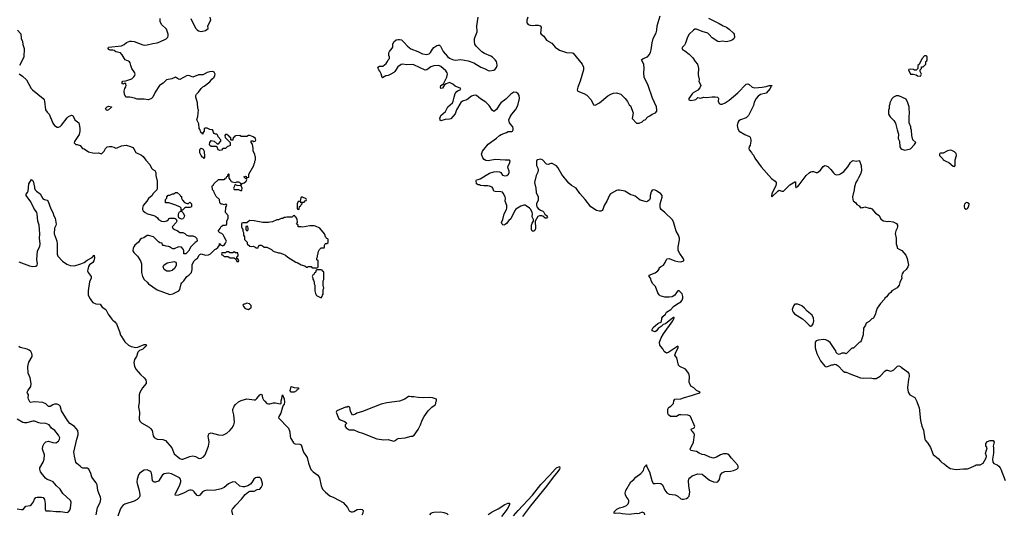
# Model space of a CAD drawing. Header units: inches. Extents: x 2293880 to 2522759, y 823965 to 1006879.
# Tile 255 of 256: x 2386564 to 2400367, y 958496 to 965435. Entities that reach past the tile are written whole.
import ezdxf

# ---------------------------------------------------------------- set-up
doc = ezdxf.new("R2010")
doc.units = ezdxf.units.IN
doc.header["$MEASUREMENT"] = 0
for name, color, linetype in [('C3985', 7, 'Continuous'), ('C3986', 7, 'Continuous'), ('C3995', 7, 'Continuous'), ('C3996', 7, 'Continuous'), ('C4905', 7, 'Continuous')]:
    doc.layers.add(name, color=color, linetype=linetype)

msp = doc.modelspace()

# ---------------------------------------------------------------- linework, layer by layer
at = {"layer": 'C3985', "color": 5}
for points, elevation in [([(2387636, 958490), (2387654, 958590), (2387690, 958661), (2387702, 958710), (2387699, 958739), (2387672, 958792), (2387661, 958830), (2387649, 958910), (2387638, 958938), (2387575, 959015), (2387561, 959070), (2387533, 959130), (2387510, 959143), (2387450, 959144), (2387430, 959153), (2387410, 959170), (2387367, 959210), (2387352, 959230), (2387330, 959310), (2387322, 959370), (2387363, 959550), (2387382, 959610), (2387385, 959630), (2387378, 959670), (2387330, 959727), (2387269, 959769), (2387232, 959810), (2387148, 959950), (2387138, 960000)], 140), ([(2388231, 960000), (2388245, 959930), (2388241, 959830), (2388250, 959805), (2388270, 959780), (2388378, 959718), (2388400, 959700), (2388420, 959670), (2388437, 959597), (2388450, 959573), (2388490, 959550), (2388570, 959547), (2388610, 959530), (2388696, 959430), (2388730, 959345), (2388810, 959277), (2388830, 959270), (2388850, 959270), (2388890, 959282), (2388950, 959309), (2388990, 959316), (2389030, 959308), (2389070, 959283), (2389090, 959278), (2389110, 959283), (2389139, 959301), (2389164, 959330), (2389213, 959450), (2389221, 959510), (2389213, 959570), (2389205, 959590), (2389209, 959611), (2389222, 959630), (2389250, 959637), (2389352, 959612), (2389410, 959605), (2389470, 959635), (2389510, 959670), (2389543, 959710), (2389564, 959750), (2389574, 959790), (2389564, 959890), (2389550, 959950), (2389553, 959970), (2389565, 960000)], 140), ([(2386530, 958574), (2386590, 958562), (2386614, 958566), (2386651, 958609), (2386710, 958622), (2386730, 958633), (2386758, 958670), (2386771, 958709), (2386788, 958732), (2386810, 958739), (2386870, 958738), (2386892, 958732), (2386910, 958705), (2386922, 958650), (2386922, 958570), (2386930, 958547), (2386990, 958546), (2387070, 958535), (2387137, 958537), (2387230, 958524), (2387250, 958531), (2387267, 958553), (2387277, 958583), (2387285, 958665), (2387275, 958690), (2387170, 958786), (2387132, 958850), (2387078, 958898), (2387032, 958950), (2386993, 958970), (2386950, 958985), (2386924, 959004), (2386890, 959052), (2386857, 959090), (2386845, 959130), (2386847, 959150), (2386894, 959226), (2386908, 959270), (2386910, 959330), (2386886, 959410), (2386889, 959451), (2386906, 959490), (2386930, 959511), (2386950, 959519), (2386970, 959520), (2387030, 959504), (2387070, 959499), (2387110, 959521), (2387124, 959550), (2387125, 959570), (2387110, 959606), (2387058, 959670), (2387010, 959707), (2386975, 959750), (2386930, 959770), (2386850, 959773), (2386830, 959778), (2386770, 959803), (2386750, 959804), (2386661, 959779), (2386630, 959778), (2386606, 959786), (2386530, 959831)], 160), ([(2389554, 958490), (2389539, 958550), (2389549, 958570), (2389594, 958626), (2389675, 958710), (2389726, 958774), (2389770, 958812), (2389790, 958822), (2389850, 958822), (2389895, 958845), (2389930, 958851), (2389950, 958871), (2389966, 958910), (2389969, 958930), (2389950, 958994), (2389930, 959013), (2389890, 959012), (2389870, 959007), (2389848, 958990), (2389819, 958941), (2389800, 958920), (2389763, 958897), (2389717, 958883), (2389690, 958883), (2389652, 958892), (2389590, 958947), (2389550, 958952), (2389490, 958922), (2389430, 958874), (2389390, 958853), (2389290, 958828), (2389190, 958834), (2389153, 958827), (2389128, 958810), (2389090, 958767), (2389070, 958755), (2389050, 958760), (2389012, 958812), (2388990, 958830), (2388970, 958836), (2388950, 958836), (2388930, 958830), (2388870, 958797), (2388790, 958766), (2388750, 958761), (2388744, 958770), (2388746, 958790), (2388804, 958896), (2388822, 958950), (2388824, 958970), (2388820, 958990), (2388806, 959010), (2388690, 959066), (2388650, 959073), (2388618, 959070), (2388590, 959063), (2388567, 959050), (2388510, 958960), (2388470, 958945), (2388450, 958947), (2388436, 958956), (2388428, 958968), (2388418, 959050), (2388413, 959073), (2388402, 959090), (2388390, 959101), (2388350, 959120), (2388310, 959117), (2388270, 959094), (2388243, 959070), (2388230, 959049), (2388211, 958990), (2388207, 958950), (2388210, 958930), (2388241, 958830), (2388250, 958770), (2388250, 958750), (2388238, 958730), (2388210, 958705), (2388170, 958681), (2388040, 958640), (2388010, 958621), (2387988, 958592), (2387966, 958550), (2387939, 958470)], 140)]:
    msp.add_lwpolyline(points, dxfattribs=dict(at, elevation=elevation))
at = {"layer": 'C3986', "color": 5}
for points, elevation in [([(2386555, 964675), (2386603, 964643), (2386661, 964590), (2386727, 964470), (2386743, 964450), (2386893, 964330), (2386905, 964310), (2386910, 964290), (2386927, 964170), (2386950, 964136), (2386977, 964110), (2387030, 963982), (2387050, 963951), (2387088, 963928), (2387110, 963928), (2387130, 963938), (2387150, 963955), (2387230, 964059), (2387250, 964076), (2387290, 964094), (2387310, 964091), (2387339, 964030), (2387392, 963990), (2387400, 963970), (2387408, 963910), (2387408, 963870), (2387396, 963824), (2387330, 963726), (2387327, 963707), (2387350, 963685), (2387370, 963686), (2387410, 963671), (2387445, 963630), (2387470, 963621), (2387530, 963581), (2387610, 963561), (2387670, 963565), (2387710, 963552), (2387749, 963590), (2387769, 963630), (2387790, 963651), (2387822, 963658), (2387850, 963657), (2387885, 963645), (2387910, 963631), (2387930, 963636), (2387990, 963666), (2388055, 963675), (2388117, 963657), (2388150, 963642), (2388165, 963625), (2388192, 963572), (2388270, 963532), (2388294, 963514), (2388330, 963462), (2388390, 963402), (2388412, 963350), (2388430, 963332), (2388457, 963317), (2388471, 963291), (2388472, 963250), (2388491, 963170), (2388491, 963070), (2388485, 963050), (2388432, 962990), (2388422, 962970), (2388370, 962928), (2388345, 962890), (2388295, 962830), (2388284, 962790), (2388286, 962770), (2388294, 962754), (2388321, 962730), (2388356, 962710), (2388446, 962686), (2388474, 962674), (2388496, 962656), (2388511, 962630), (2388552, 962610), (2388590, 962606), (2388625, 962615), (2388648, 962630), (2388656, 962644), (2388669, 962651), (2388731, 962651), (2388745, 962645), (2388758, 962638), (2388766, 962610), (2388758, 962590), (2388701, 962530), (2388711, 962510), (2388732, 962490), (2388770, 962476), (2388810, 962451), (2388851, 962451), (2388877, 962437), (2388897, 962417), (2388930, 962402), (2388990, 962401), (2389022, 962390), (2389046, 962366), (2389051, 962330), (2389022, 962310), (2388962, 962250), (2388930, 962186), (2388894, 962150), (2388870, 962148), (2388866, 962150), (2388866, 962190), (2388856, 962216), (2388830, 962246), (2388790, 962248), (2388730, 962218), (2388710, 962218), (2388690, 962228), (2388666, 962250), (2388650, 962255), (2388616, 962256), (2388590, 962266), (2388570, 962266), (2388566, 962270), (2388562, 962302), (2388530, 962306), (2388510, 962318), (2388438, 962390), (2388370, 962409), (2388350, 962409), (2388304, 962376), (2388270, 962364), (2388251, 962350), (2388228, 962312), (2388177, 962270), (2388163, 962250), (2388156, 962230), (2388151, 962190), (2388165, 962170), (2388217, 962117), (2388259, 962050), (2388271, 962010), (2388271, 961890), (2388287, 961830), (2388309, 961789), (2388352, 961752), (2388371, 961730), (2388490, 961644), (2388670, 961582), (2388710, 961587), (2388795, 961630), (2388809, 961651), (2388829, 961730), (2388837, 961743), (2388864, 961770), (2388909, 961831), (2388935, 961850), (2388972, 961888), (2388984, 961930), (2388980, 962000), (2389008, 962050), (2389030, 962072), (2389058, 962090), (2389078, 962130), (2389090, 962142), (2389110, 962151), (2389170, 962131), (2389210, 962136), (2389238, 962150), (2389298, 962210), (2389319, 962221), (2389340, 962240), (2389366, 962270), (2389367, 962293), (2389374, 962290), (2389378, 962278), (2389410, 962262), (2389430, 962272), (2389450, 962302), (2389461, 962330), (2389459, 962339), (2389429, 962390), (2389418, 962418), (2389396, 962436), (2389370, 962446), (2389348, 962470), (2389376, 962504), (2389390, 962534), (2389402, 962538), (2389407, 962553), (2389450, 962554), (2389462, 962558), (2389466, 962570), (2389466, 962610), (2389488, 962650), (2389487, 962687), (2389448, 962730), (2389456, 962804), (2389466, 962830), (2389462, 962842), (2389450, 962846), (2389430, 962838), (2389407, 962847), (2389390, 962848), (2389370, 962866), (2389366, 962910), (2389316, 962956), (2389288, 963010), (2389286, 963030), (2389266, 963050), (2389266, 963070), (2389258, 963090), (2389260, 963100), (2389266, 963110), (2389282, 963118), (2389286, 963130), (2389350, 963194), (2389430, 963194), (2389442, 963198), (2389448, 963212), (2389462, 963218), (2389467, 963233), (2389482, 963238), (2389486, 963270), (2389490, 963274), (2389494, 963270), (2389494, 963210), (2389514, 963190), (2389518, 963178), (2389534, 963170), (2389538, 963158), (2389590, 963152), (2389610, 963162), (2389630, 963162), (2389652, 963150), (2389662, 963122), (2389670, 963114), (2389684, 963136), (2389710, 963145), (2389738, 963170), (2389746, 963190), (2389742, 963202), (2389730, 963206), (2389706, 963230), (2389730, 963238), (2389736, 963236), (2389750, 963214), (2389774, 963226), (2389778, 963270), (2389848, 963390), (2389849, 963411), (2389858, 963430), (2389858, 963450), (2389868, 963470), (2389868, 963510), (2389858, 963530), (2389858, 963550), (2389838, 963590), (2389838, 963630), (2389828, 963688), (2389808, 963710), (2389808, 963730), (2389810, 963734), (2389830, 963734), (2389845, 963725), (2389866, 963730), (2389874, 963750), (2389870, 963766), (2389838, 963790), (2389790, 963808), (2389770, 963808), (2389750, 963798), (2389670, 963798), (2389650, 963808), (2389590, 963806), (2389578, 963802), (2389570, 963786), (2389558, 963782), (2389554, 963750), (2389550, 963746), (2389530, 963746), (2389526, 963750), (2389522, 963782), (2389510, 963786), (2389502, 963802), (2389490, 963806), (2389470, 963826), (2389450, 963826), (2389442, 963810), (2389444, 963784), (2389513, 963713), (2389514, 963670), (2389474, 963650), (2389450, 963626), (2389410, 963626), (2389395, 963605), (2389370, 963599), (2389348, 963610), (2389330, 963646), (2389318, 963658), (2389250, 963655), (2389229, 963669), (2389223, 963683), (2389229, 963711), (2389250, 963738), (2389290, 963732), (2389330, 963692), (2389350, 963692), (2389382, 963730), (2389382, 963750), (2389348, 963790), (2389338, 963818), (2389327, 963827), (2389310, 963828), (2389290, 963838), (2389282, 963850), (2389276, 963876), (2389266, 963890), (2389230, 963895), (2389190, 963914), (2389165, 963915), (2389152, 963908), (2389151, 963869), (2389133, 963847), (2389131, 963829), (2389126, 963830), (2389122, 963842), (2389108, 963848), (2389098, 963870), (2389095, 963890), (2389082, 963910), (2389074, 963974), (2389048, 964030), (2389063, 964077), (2389069, 964169), (2389062, 964190), (2389055, 964270), (2389034, 964350), (2389034, 964370), (2389042, 964390), (2389070, 964418), (2389108, 964470), (2389130, 964491), (2389150, 964501), (2389230, 964561), (2389259, 964601), (2389289, 964630), (2389301, 964650), (2389305, 964670), (2389290, 964699), (2389270, 964709), (2389230, 964704), (2389190, 964694), (2389151, 964669), (2389130, 964662), (2389070, 964662), (2388990, 964629), (2388949, 964649), (2388910, 964653), (2388810, 964597), (2388790, 964599), (2388750, 964629), (2388695, 964605), (2388622, 964590), (2388577, 964543), (2388537, 964523), (2388522, 964510), (2388463, 964417), (2388430, 964348), (2388411, 964329), (2388371, 964309), (2388310, 964322), (2388210, 964322), (2388175, 964335), (2388108, 964348), (2388050, 964349), (2388035, 964390), (2388029, 964430), (2388039, 964470), (2388053, 964493), (2388056, 964510), (2388053, 964533), (2388050, 964538), (2388030, 964538), (2388008, 964528), (2387998, 964550), (2388010, 964571), (2388050, 964576), (2388134, 964606), (2388166, 964634), (2388177, 964650), (2388181, 964670), (2388178, 964690), (2388136, 964750), (2388121, 964790), (2388115, 964830), (2388105, 964845), (2388090, 964855), (2388042, 964870), (2388001, 964941), (2387975, 964970), (2387910, 964986), (2387890, 965001), (2387870, 965009), (2387830, 965009), (2387815, 965015), (2387804, 965030), (2387809, 965050), (2387990, 965068), (2388030, 965085), (2388063, 965117), (2388110, 965132), (2388130, 965134), (2388170, 965128), (2388290, 965082), (2388310, 965078), (2388350, 965080), (2388430, 965102), (2388490, 965108), (2388530, 965122), (2388616, 965164), (2388639, 965190), (2388647, 965210), (2388646, 965230), (2388624, 965304), (2388550, 965366), (2388532, 965410), (2388532, 965450)], 160), ([(2388962, 965450), (2389030, 965315), (2389050, 965291), (2389070, 965276), (2389107, 965267), (2389170, 965285), (2389208, 965310), (2389201, 965350), (2389242, 965430), (2389235, 965470)], 160), ([(2386531, 965290), (2386578, 965238), (2386584, 965170), (2386603, 965130), (2386606, 965086), (2386625, 965030), (2386621, 964910), (2386562, 964790)], 160), ([(2386550, 962038), (2386702, 961982), (2386750, 961973), (2386790, 961977), (2386807, 961993), (2386812, 962010), (2386805, 962070), (2386815, 962190), (2386846, 962254), (2386853, 962290), (2386841, 962370), (2386847, 962433), (2386839, 962550), (2386816, 962610), (2386810, 962710), (2386804, 962730), (2386764, 962790), (2386720, 962880), (2386656, 962970), (2386654, 962986), (2386675, 963010), (2386684, 963030), (2386694, 963130), (2386730, 963194), (2386751, 963171), (2386773, 963087), (2386773, 963073), (2386782, 963050), (2386798, 963030), (2386851, 962990), (2386890, 962925), (2386910, 962911), (2386950, 962901), (2386963, 962883), (2387000, 962780), (2387027, 962730), (2387042, 962682), (2387063, 962650), (2387073, 962567), (2387071, 962549), (2387051, 962509), (2387047, 962430), (2387077, 962357), (2387084, 962330), (2387088, 962290), (2387087, 962147), (2387098, 962118), (2387166, 962046), (2387226, 962006), (2387270, 961988), (2387330, 961982), (2387422, 962010), (2387469, 962030), (2387510, 962061), (2387579, 962101), (2387610, 962132), (2387613, 962093), (2387604, 962050), (2387587, 962030), (2387544, 961996), (2387529, 961971), (2387517, 961930), (2387516, 961910), (2387524, 961890), (2387567, 961830), (2387567, 961810), (2387544, 961756), (2387522, 961630), (2387525, 961570), (2387550, 961517), (2387569, 961489), (2387589, 961469), (2387630, 961450), (2387690, 961442), (2387720, 961400), (2387771, 961371), (2387805, 961305), (2387856, 961236), (2387870, 961218), (2387898, 961198), (2387921, 961170), (2387963, 961063), (2387978, 961010), (2387990, 960990), (2388038, 960918), (2388090, 960870), (2388129, 960849), (2388190, 960837), (2388220, 960840), (2388310, 960876), (2388330, 960878), (2388342, 960870), (2388331, 960850), (2388311, 960830), (2388290, 960814), (2388245, 960795), (2388221, 960770), (2388201, 960710), (2388173, 960667), (2388165, 960625), (2388174, 960574), (2388192, 960532), (2388257, 960457), (2388310, 960411), (2388330, 960382), (2388339, 960350), (2388336, 960330), (2388284, 960270), (2388250, 960205), (2388240, 960170), (2388237, 960110), (2388240, 960070), (2388229, 960010), (2388231, 960000)], 140), ([(2390000, 962589), (2389971, 962589), (2389850, 962615), (2389790, 962618), (2389774, 962610), (2389750, 962586), (2389690, 962586), (2389678, 962582), (2389674, 962570), (2389674, 962530), (2389684, 962504), (2389694, 962490), (2389694, 962470), (2389702, 962450), (2389702, 962410), (2389714, 962390), (2389714, 962350), (2389754, 962314), (2389754, 962290), (2389790, 962258), (2389810, 962252), (2389837, 962257), (2389865, 962245), (2389873, 962233), (2389890, 962232), (2389906, 962234), (2389910, 962254), (2389926, 962270), (2389950, 962272), (2389970, 962262), (2389990, 962242), (2390000, 962242)], 160), ([(2387138, 960000), (2387136, 960010), (2387114, 960034), (2387090, 960040), (2387050, 960039), (2387027, 960033), (2386990, 960010), (2386970, 960010), (2386930, 960046), (2386890, 960064), (2386770, 960076), (2386710, 960064), (2386689, 960110), (2386685, 960130), (2386689, 960170), (2386674, 960194), (2386669, 960210), (2386676, 960230), (2386720, 960290), (2386727, 960330), (2386710, 960410), (2386685, 960475), (2386678, 960570), (2386690, 960630), (2386738, 960710), (2386741, 960730), (2386736, 960750), (2386720, 960780), (2386698, 960798), (2386670, 960812), (2386570, 960837), (2386550, 960852)], 140), ([(2389565, 960000), (2389570, 960011), (2389590, 960038), (2389630, 960075), (2389670, 960094), (2389750, 960114), (2389850, 960100), (2389870, 960103), (2389890, 960119), (2389930, 960173), (2389950, 960183), (2389957, 960177), (2389970, 960130), (2389984, 960104), (2390000, 960085)], 140)]:
    msp.add_lwpolyline(points, dxfattribs=dict(at, elevation=elevation))
at = {"layer": 'C3986', "color": 5, "elevation": 160}
for points in [[(2387790, 964162), (2387785, 964165), (2387778, 964170), (2387769, 964191), (2387789, 964211), (2387810, 964222), (2387850, 964212), (2387850, 964206), (2387810, 964169)], [(2389150, 963486), (2389142, 963502), (2389127, 963507), (2389106, 963530), (2389089, 963569), (2389088, 963612), (2389108, 963632), (2389137, 963617), (2389151, 963590), (2389154, 963510)], [(2389590, 963118), (2389574, 963110), (2389572, 963088), (2389562, 963070), (2389570, 963054), (2389630, 963054), (2389670, 963034), (2389676, 963044), (2389682, 963070), (2389670, 963106), (2389613, 963107)], [(2388910, 962854), (2388930, 962854), (2388950, 962874), (2388972, 962852), (2388971, 962809), (2388950, 962798), (2388890, 962798), (2388874, 962790), (2388850, 962766), (2388838, 962762), (2388834, 962750), (2388852, 962732), (2388874, 962690), (2388871, 962669), (2388862, 962650), (2388850, 962642), (2388830, 962638), (2388796, 962656), (2388788, 962668), (2388788, 962710), (2388803, 962737), (2388826, 962750), (2388826, 962790), (2388808, 962808), (2388770, 962822), (2388753, 962833), (2388653, 962867), (2388607, 962867), (2388608, 962912), (2388626, 962930), (2388628, 962952), (2388647, 962973), (2388670, 962974), (2388708, 962992), (2388727, 962993), (2388750, 963012), (2388772, 963012), (2388813, 962973), (2388818, 962958), (2388833, 962953), (2388834, 962930), (2388844, 962904), (2388874, 962870)], [(2389750, 962466), (2389738, 962490), (2389738, 962530), (2389750, 962542), (2389758, 962530), (2389762, 962510), (2389760, 962480)], [(2389570, 962178), (2389550, 962166), (2389510, 962166), (2389490, 962178), (2389464, 962176), (2389450, 962166), (2389410, 962166), (2389398, 962162), (2389394, 962150), (2389398, 962138), (2389413, 962133), (2389430, 962114), (2389490, 962114), (2389498, 962098), (2389510, 962094), (2389570, 962094), (2389594, 962074), (2389602, 962050), (2389610, 962042), (2389630, 962042), (2389635, 962055), (2389622, 962082), (2389606, 962086), (2389606, 962110), (2389622, 962118), (2389626, 962130), (2389622, 962162), (2389590, 962166)], [(2388670, 961906), (2388629, 961909), (2388590, 961930), (2388574, 961970), (2388584, 961990), (2388630, 962023), (2388730, 962042), (2388753, 962033), (2388758, 962018), (2388758, 961990), (2388741, 961950), (2388702, 961918)], [(2389750, 961458), (2389730, 961448), (2389710, 961446), (2389694, 961430), (2389702, 961410), (2389724, 961384), (2389770, 961371), (2389790, 961382), (2389807, 961393), (2389807, 961427), (2389786, 961450)]]:
    msp.add_lwpolyline(points, close=True, dxfattribs=at)
at = {"layer": 'C3995', "color": 5}
for points, elevation in [([(2390249, 960000), (2390226, 959914), (2390197, 959870), (2390191, 959850), (2390330, 959703), (2390350, 959652), (2390354, 959590), (2390359, 959570), (2390400, 959500), (2390410, 959489), (2390424, 959484), (2390490, 959479), (2390510, 959470), (2390544, 959370), (2390593, 959293), (2390614, 959214), (2390647, 959127), (2390658, 959110), (2390679, 959090), (2390744, 959044), (2390767, 959010), (2390790, 958894), (2390811, 958850), (2390850, 958807), (2390910, 958756), (2390970, 958730), (2391100, 958660), (2391158, 958590), (2391185, 958545), (2391210, 958532), (2391230, 958531), (2391250, 958536), (2391297, 958563), (2391348, 958568), (2391364, 958564), (2391381, 958550), (2391374, 958510), (2391358, 958482)], 140), ([(2391154, 960000), (2391150, 959998), (2391130, 959998), (2391010, 959946), (2391002, 959930), (2391037, 959837), (2391060, 959820), (2391118, 959798), (2391142, 959782), (2391145, 959770), (2391125, 959750), (2391125, 959730), (2391142, 959710), (2391183, 959683), (2391250, 959681), (2391310, 959654), (2391370, 959636), (2391570, 959556), (2391670, 959542), (2391730, 959545), (2391790, 959525), (2391810, 959523), (2391829, 959531), (2391849, 959550), (2391870, 959559), (2391969, 959571), (2392050, 959591), (2392070, 959591), (2392093, 959607), (2392152, 959688), (2392183, 959750), (2392205, 959815), (2392232, 959868), (2392289, 959950), (2392330, 959991), (2392343, 960000)], 160), ([(2391523, 960000), (2391370, 959939), (2391290, 959915), (2391270, 959902), (2391230, 959889), (2391200, 959940), (2391190, 959998), (2391186, 960000)], 160), ([(2395329, 958489), (2395322, 958510), (2395290, 958525), (2395250, 958507), (2395230, 958505), (2395209, 958509), (2395110, 958495), (2395010, 958503), (2394966, 958514), (2394910, 958507), (2394898, 958510), (2394899, 958530), (2394935, 958570), (2394970, 958587), (2395030, 958602), (2395070, 958618), (2395095, 958645), (2395104, 958670), (2395103, 958690), (2395093, 958710), (2395066, 958746), (2395057, 958770), (2395054, 958794), (2395061, 958830), (2395130, 958953), (2395175, 958985), (2395203, 959017), (2395273, 959070), (2395309, 959110), (2395318, 959150), (2395330, 959174), (2395342, 959178), (2395348, 959192), (2395352, 959190), (2395352, 959170), (2395391, 959090), (2395425, 958970), (2395445, 958930), (2395470, 958928), (2395510, 958935), (2395550, 958930), (2395574, 958910), (2395610, 958834), (2395637, 958797), (2395670, 958779), (2395751, 958770), (2395790, 958750), (2395830, 958714), (2395850, 958708), (2395870, 958708), (2395910, 958718), (2395930, 958730), (2395947, 958753), (2395959, 958810), (2395943, 958890), (2395938, 958970), (2395942, 958990), (2395957, 959010), (2395990, 959037), (2396070, 959065), (2396130, 959061), (2396235, 958975), (2396290, 958951), (2396333, 958947), (2396350, 958951), (2396375, 958985), (2396389, 959050), (2396410, 959079), (2396450, 959096), (2396530, 959102), (2396570, 959111), (2396618, 959130), (2396635, 959150), (2396637, 959170), (2396626, 959190), (2396542, 959282), (2396510, 959325), (2396490, 959341), (2396470, 959346), (2396430, 959343), (2396390, 959329), (2396330, 959297), (2396290, 959285), (2396238, 959298), (2396170, 959329), (2396130, 959337), (2396090, 959353), (2396050, 959376), (2395973, 959393), (2395961, 959410), (2396009, 959510), (2396024, 959610), (2396018, 959630), (2395997, 959657), (2395981, 959670), (2395979, 959690), (2396019, 959710), (2396029, 959730), (2395969, 959869), (2395958, 959878), (2395930, 959885), (2395830, 959893), (2395810, 959890), (2395771, 959870), (2395746, 959866), (2395707, 959867), (2395689, 959870), (2395658, 959890), (2395648, 959910), (2395648, 959972), (2395663, 959997), (2395669, 960000)], 140), ([(2399170, 960000), (2399173, 959993), (2399191, 959810), (2399210, 959732), (2399235, 959675), (2399253, 959550), (2399262, 959530), (2399294, 959494), (2399333, 959433), (2399370, 959334), (2399440, 959280), (2399470, 959242), (2399490, 959225), (2399525, 959205), (2399554, 959174), (2399610, 959141), (2399690, 959123), (2399794, 959134), (2399850, 959134), (2399890, 959147), (2399957, 959183), (2399970, 959188), (2400000, 959189)], 140), ([(2393486, 958474), (2393550, 958550), (2393753, 958767), (2393870, 958915), (2393996, 959044), (2394070, 959131), (2394090, 959149), (2394130, 959166), (2394135, 959150), (2394129, 959130), (2394110, 959097), (2394041, 959019), (2393950, 958892), (2393724, 958616), (2393614, 958466)], 140), ([(2393130, 958494), (2393189, 958530), (2393270, 958571), (2393364, 958636), (2393411, 958651), (2393430, 958651), (2393428, 958630), (2393396, 958570), (2393316, 958464)], 140), ([(2392312, 958488), (2392330, 958511), (2392350, 958521), (2392370, 958527), (2392470, 958533), (2392510, 958524), (2392550, 958507), (2392570, 958491)], 140)]:
    msp.add_lwpolyline(points, dxfattribs=dict(at, elevation=elevation))
at = {"layer": 'C3996', "color": 5}
for points, elevation in [([(2395669, 960000), (2395690, 960012), (2395729, 960050), (2395735, 960090), (2395748, 960110), (2395830, 960114), (2395869, 960130), (2395994, 960166), (2396050, 960188), (2396085, 960195), (2396102, 960210), (2396054, 960234), (2396014, 960270), (2395974, 960294), (2395947, 960350), (2395953, 960430), (2395944, 960470), (2395896, 960530), (2395819, 960570), (2395799, 960590), (2395776, 960690), (2395755, 960715), (2395749, 960730), (2395761, 960770), (2395793, 960830), (2395795, 960850), (2395790, 960853), (2395665, 960770), (2395630, 960755), (2395600, 960780), (2395579, 960819), (2395550, 960849), (2395537, 960870), (2395533, 960910), (2395556, 960970), (2395590, 961026), (2395720, 961210), (2395739, 961250), (2395737, 961257), (2395730, 961257), (2395710, 961245), (2395693, 961227), (2395616, 961170), (2395583, 961157), (2395555, 961130), (2395516, 961104), (2395490, 961069), (2395470, 961054), (2395429, 961070), (2395429, 961091), (2395444, 961116), (2395510, 961171), (2395562, 961198), (2395567, 961247), (2395578, 961270), (2395615, 961305), (2395629, 961330), (2395690, 961371), (2395729, 961410), (2395775, 961445), (2395830, 961475), (2395850, 961499), (2395861, 961530), (2395862, 961550), (2395850, 961589), (2395810, 961629), (2395790, 961629), (2395771, 961610), (2395750, 961569), (2395710, 961548), (2395670, 961542), (2395610, 961543), (2395542, 961562), (2395530, 961573), (2395510, 961605), (2395475, 961690), (2395441, 961730), (2395422, 961762), (2395408, 961810), (2395386, 961830), (2395389, 961851), (2395470, 961883), (2395508, 961910), (2395527, 961933), (2395528, 961952), (2395546, 961970), (2395590, 961992), (2395613, 962027), (2395629, 962070), (2395642, 962078), (2395670, 962084), (2395750, 962051), (2395790, 962042), (2395830, 962039), (2395874, 962050), (2395875, 962070), (2395870, 962082), (2395817, 962157), (2395797, 962197), (2395793, 962250), (2395814, 962346), (2395813, 962370), (2395798, 962410), (2395767, 962470), (2395730, 962601), (2395710, 962634), (2395610, 962729), (2395558, 962770), (2395547, 962787), (2395541, 962810), (2395542, 962850), (2395570, 962947), (2395570, 962970), (2395553, 962990), (2395490, 963032), (2395470, 963044), (2395450, 963050), (2395430, 963043), (2395418, 963022), (2395404, 962970), (2395401, 962930), (2395393, 962907), (2395371, 962890), (2395350, 962881), (2395263, 962903), (2395190, 962957), (2395170, 962967), (2395130, 962978), (2395047, 963027), (2394970, 963042), (2394950, 963043), (2394930, 963038), (2394848, 962992), (2394830, 962972), (2394794, 962890), (2394759, 962830), (2394739, 962770), (2394730, 962757), (2394712, 962749), (2394693, 962747), (2394650, 962758), (2394570, 962810), (2394492, 962910), (2394417, 962997), (2394366, 963070), (2394301, 963110), (2394262, 963142), (2394163, 963263), (2394110, 963362), (2394090, 963385), (2394030, 963415), (2394010, 963417), (2393970, 963403), (2393950, 963409), (2393892, 963470), (2393870, 963478), (2393825, 963470), (2393815, 963465), (2393807, 963450), (2393810, 963390), (2393828, 963350), (2393832, 963328), (2393826, 963294), (2393803, 963250), (2393782, 963150), (2393799, 963070), (2393802, 963010), (2393830, 962951), (2393834, 962930), (2393830, 962902), (2393810, 962850), (2393810, 962830), (2393814, 962810), (2393830, 962787), (2393863, 962763), (2393896, 962750), (2393913, 962733), (2393927, 962707), (2393951, 962690), (2393961, 962670), (2393951, 962650), (2393929, 962650), (2393899, 962679), (2393885, 962685), (2393850, 962683), (2393828, 962672), (2393791, 962610), (2393793, 962510), (2393790, 962488), (2393770, 962468), (2393750, 962469), (2393738, 962490), (2393741, 962550), (2393750, 962582), (2393765, 962610), (2393765, 962630), (2393748, 962670), (2393753, 962710), (2393750, 962730), (2393730, 962770), (2393711, 962791), (2393665, 962825), (2393650, 962832), (2393630, 962832), (2393590, 962819), (2393521, 962779), (2393504, 962756), (2393450, 962643), (2393420, 962620), (2393390, 962577), (2393370, 962561), (2393350, 962554), (2393338, 962558), (2393326, 962566), (2393317, 962590), (2393337, 962630), (2393354, 962710), (2393387, 962770), (2393392, 962790), (2393392, 962830), (2393370, 962890), (2393373, 962930), (2393369, 962949), (2393342, 963002), (2393330, 963014), (2393310, 963019), (2393230, 963024), (2393209, 963029), (2393195, 963070), (2393185, 963085), (2393150, 963101), (2393126, 963106), (2393070, 963104), (2393026, 963110), (2393010, 963118), (2392990, 963118), (2392969, 963130), (2392962, 963178), (2392966, 963190), (2392990, 963191), (2393018, 963202), (2393150, 963283), (2393210, 963301), (2393250, 963305), (2393290, 963301), (2393310, 963290), (2393334, 963254), (2393364, 963244), (2393391, 963249), (2393415, 963270), (2393424, 963290), (2393426, 963310), (2393410, 963348), (2393406, 963370), (2393437, 963430), (2393439, 963450), (2393430, 963462), (2393370, 963462), (2393230, 963475), (2393130, 963457), (2393099, 963459), (2393074, 963474), (2393055, 963495), (2393039, 963550), (2393053, 963590), (2393070, 963616), (2393132, 963688), (2393250, 963771), (2393289, 963811), (2393314, 963826), (2393389, 963851), (2393410, 963865), (2393465, 963865), (2393474, 963870), (2393484, 963890), (2393483, 963910), (2393476, 963930), (2393430, 963990), (2393421, 964030), (2393438, 964070), (2393464, 964110), (2393513, 964170), (2393546, 964230), (2393569, 964330), (2393565, 964370), (2393550, 964395), (2393530, 964413), (2393490, 964417), (2393450, 964392), (2393378, 964322), (2393310, 964270), (2393284, 964236), (2393250, 964175), (2393210, 964149), (2393185, 964165), (2393143, 964230), (2393097, 964277), (2393025, 964325), (2392970, 964370), (2392950, 964376), (2392927, 964373), (2392899, 964361), (2392830, 964312), (2392770, 964292), (2392750, 964275), (2392686, 964170), (2392668, 964112), (2392610, 964046), (2392590, 964038), (2392530, 964035), (2392470, 964018), (2392458, 964030), (2392455, 964050), (2392469, 964090), (2392531, 964149), (2392568, 964210), (2392630, 964270), (2392642, 964290), (2392653, 964350), (2392670, 964397), (2392690, 964427), (2392710, 964441), (2392738, 964450), (2392748, 964470), (2392670, 964501), (2392637, 964530), (2392590, 964552), (2392544, 964536), (2392521, 964519), (2392490, 964475), (2392469, 964469), (2392465, 964490), (2392469, 964510), (2392503, 964537), (2392519, 964561), (2392552, 964628), (2392563, 964670), (2392557, 964690), (2392537, 964717), (2392470, 964776), (2392450, 964789), (2392430, 964793), (2392370, 964787), (2392328, 964772), (2392270, 964731), (2392250, 964728), (2392090, 964800), (2392070, 964804), (2391990, 964800), (2391930, 964809), (2391910, 964807), (2391865, 964775), (2391824, 964710), (2391810, 964696), (2391769, 964669), (2391730, 964653), (2391695, 964645), (2391650, 964618), (2391644, 964624), (2391633, 964673), (2391614, 964714), (2391598, 964730), (2391588, 964750), (2391586, 964770), (2391610, 964781), (2391656, 964784), (2391701, 964819), (2391722, 964850), (2391728, 964872), (2391746, 964890), (2391746, 964910), (2391738, 964930), (2391741, 964970), (2391749, 964990), (2391787, 965033), (2391793, 965050), (2391797, 965090), (2391810, 965122), (2391842, 965150), (2391870, 965159), (2391890, 965159), (2391915, 965150), (2391950, 965118), (2392001, 965061), (2392047, 965027), (2392143, 964990), (2392210, 964957), (2392270, 964947), (2392303, 964956), (2392324, 964976), (2392350, 965023), (2392370, 965044), (2392410, 965072), (2392430, 965079), (2392450, 965079), (2392463, 965063), (2392502, 964990), (2392560, 964920), (2392590, 964896), (2392630, 964876), (2392670, 964865), (2392750, 964874), (2392850, 964856), (2392929, 964829), (2393030, 964768), (2393090, 964745), (2393130, 964722), (2393150, 964718), (2393210, 964726), (2393230, 964740), (2393250, 964764), (2393256, 964790), (2393255, 964830), (2393248, 964850), (2393230, 964871), (2393190, 964911), (2393170, 964924), (2393081, 964961), (2393043, 964983), (2392961, 965061), (2392944, 965090), (2392939, 965130), (2392940, 965170), (2392976, 965264), (2392972, 965350), (2392993, 965470)], 140), ([(2393686, 965470), (2393673, 965430), (2393671, 965410), (2393674, 965390), (2393690, 965368), (2393718, 965358), (2393750, 965353), (2393790, 965359), (2393830, 965359), (2393862, 965350), (2393876, 965330), (2393864, 965244), (2393872, 965230), (2393910, 965205), (2393950, 965146), (2394023, 965103), (2394071, 965050), (2394130, 965007), (2394230, 964974), (2394310, 964971), (2394323, 964963), (2394448, 964810), (2394469, 964770), (2394469, 964730), (2394421, 964570), (2394386, 964490), (2394379, 964450), (2394389, 964430), (2394470, 964399), (2394514, 964374), (2394575, 964310), (2394610, 964241), (2394630, 964234), (2394693, 964270), (2394810, 964368), (2394850, 964388), (2394890, 964403), (2394930, 964410), (2394990, 964391), (2395051, 964330), (2395085, 964285), (2395110, 964242), (2395125, 964225), (2395162, 964130), (2395152, 964050), (2395210, 963982), (2395250, 963985), (2395290, 964002), (2395315, 964025), (2395330, 964032), (2395368, 964070), (2395396, 964084), (2395429, 964111), (2395478, 964130), (2395494, 964150), (2395497, 964170), (2395489, 964211), (2395436, 964336), (2395373, 964510), (2395320, 964630), (2395313, 964690), (2395316, 964750), (2395313, 964810), (2395281, 964870), (2395304, 964890), (2395365, 964915), (2395390, 964942), (2395407, 964973), (2395418, 965010), (2395428, 965112), (2395445, 965170), (2395484, 965250), (2395494, 965290), (2395499, 965350), (2395541, 965490)], 140), ([(2396218, 965458), (2396330, 965399), (2396370, 965383), (2396425, 965350), (2396471, 965331), (2396510, 965301), (2396570, 965245), (2396579, 965230), (2396585, 965190), (2396574, 965166), (2396558, 965150), (2396530, 965139), (2396470, 965124), (2396410, 965133), (2396370, 965126), (2396350, 965129), (2396270, 965181), (2396230, 965229), (2396210, 965244), (2396130, 965267), (2396050, 965304), (2396030, 965301), (2396010, 965288), (2395949, 965230), (2395924, 965190), (2395896, 965104), (2395882, 965078), (2395856, 965050), (2395845, 965030), (2395862, 965010), (2395890, 964996), (2395951, 964951), (2396000, 964900), (2396031, 964850), (2396067, 964810), (2396079, 964750), (2396076, 964670), (2396081, 964630), (2396091, 964610), (2396091, 964589), (2396085, 964570), (2396111, 964510), (2396100, 964480), (2396070, 964448), (2396005, 964410), (2395990, 964395), (2395945, 964330), (2395942, 964310), (2395970, 964301), (2396026, 964310), (2396043, 964317), (2396070, 964342), (2396110, 964336), (2396154, 964346), (2396190, 964344), (2396270, 964354), (2396313, 964353), (2396347, 964347), (2396357, 964337), (2396361, 964330), (2396357, 964290), (2396370, 964261), (2396390, 964251), (2396410, 964251), (2396454, 964270), (2396510, 964305), (2396630, 964410), (2396750, 964531), (2396770, 964536), (2396790, 964526), (2396830, 964490), (2396870, 964479), (2396973, 964487), (2397030, 964498), (2397070, 964511), (2397113, 964513), (2397106, 964506), (2397094, 964506), (2397094, 964494), (2397085, 964470), (2397030, 964402), (2396950, 964384), (2396917, 964363), (2396890, 964330), (2396860, 964280), (2396850, 964229), (2396783, 964090), (2396750, 964057), (2396670, 964030), (2396646, 964014), (2396629, 963991), (2396622, 963950), (2396630, 963905), (2396651, 963870), (2396730, 963823), (2396794, 963794), (2396805, 963785), (2396813, 963750), (2396813, 963730), (2396804, 963676), (2396791, 963650), (2396787, 963630), (2396791, 963610), (2396825, 963570), (2396832, 963552), (2396850, 963534), (2396871, 963490), (2396923, 963423), (2396958, 963370), (2397105, 963205), (2397155, 963170), (2397170, 963150), (2397170, 963130), (2397164, 963110), (2397107, 962990), (2397101, 962961), (2397110, 962951), (2397190, 963027), (2397210, 963041), (2397250, 963027), (2397270, 963031), (2397362, 963118), (2397430, 963161), (2397438, 963158), (2397441, 963150), (2397441, 963101), (2397443, 963083), (2397450, 963078), (2397454, 963086), (2397470, 963096), (2397490, 963118), (2397590, 963248), (2397630, 963288), (2397650, 963302), (2397670, 963307), (2397690, 963306), (2397730, 963291), (2397750, 963291), (2397790, 963326), (2397827, 963373), (2397850, 963387), (2397870, 963386), (2397893, 963373), (2397933, 963333), (2397970, 963285), (2397990, 963266), (2398010, 963259), (2398050, 963264), (2398070, 963271), (2398116, 963304), (2398173, 963370), (2398210, 963430), (2398230, 963451), (2398250, 963458), (2398290, 963451), (2398330, 963458), (2398335, 963455), (2398362, 963390), (2398364, 963316), (2398350, 963266), (2398322, 963218), (2398311, 963190), (2398285, 963150), (2398265, 963090), (2398261, 963050), (2398238, 962950), (2398242, 962910), (2398250, 962894), (2398284, 962864), (2398300, 962840), (2398330, 962822), (2398350, 962794), (2398370, 962802), (2398390, 962802), (2398410, 962811), (2398470, 962791), (2398490, 962791), (2398510, 962782), (2398560, 962720), (2398612, 962690), (2398637, 962637), (2398671, 962611), (2398730, 962603), (2398750, 962607), (2398810, 962601), (2398857, 962577), (2398871, 962551), (2398871, 962530), (2398866, 962510), (2398845, 962475), (2398837, 962437), (2398851, 962370), (2398851, 962290), (2398865, 962250), (2398866, 962230), (2398930, 962196), (2398988, 962130), (2399005, 962085), (2399022, 961990), (2399015, 961970), (2398990, 961930), (2398949, 961891), (2398936, 961870), (2398927, 961830), (2398931, 961810), (2398901, 961750), (2398891, 961709), (2398875, 961685), (2398865, 961675), (2398792, 961630), (2398774, 961606), (2398750, 961588), (2398715, 961545), (2398692, 961530), (2398686, 961514), (2398630, 961455), (2398586, 961390), (2398565, 961330), (2398562, 961310), (2398531, 961250), (2398510, 961238), (2398470, 961202), (2398430, 961178), (2398421, 961150), (2398394, 961106), (2398386, 961014), (2398358, 960930), (2398350, 960918), (2398332, 960908), (2398253, 960827), (2398230, 960826), (2398152, 960748), (2398130, 960758), (2398090, 960758), (2398050, 960738), (2398030, 960746), (2398010, 960766), (2398006, 960790), (2397990, 960806), (2397926, 960906), (2397895, 960930), (2397863, 960943), (2397830, 960949), (2397760, 960940), (2397730, 960929), (2397717, 960910), (2397713, 960890), (2397715, 960830), (2397739, 960750), (2397790, 960647), (2397850, 960574), (2397870, 960565), (2397890, 960568), (2397950, 960592), (2397967, 960593), (2397990, 960602), (2398010, 960598), (2398038, 960578), (2398110, 960505), (2398130, 960492), (2398150, 960491), (2398192, 960470), (2398350, 960413), (2398390, 960408), (2398490, 960411), (2398530, 960403), (2398570, 960401), (2398625, 960435), (2398690, 960503), (2398710, 960517), (2398730, 960516), (2398770, 960504), (2398792, 960508), (2398817, 960523), (2398870, 960574), (2398890, 960581), (2398910, 960571), (2398919, 960559), (2398990, 960510), (2399010, 960495), (2399028, 960470), (2399035, 960445), (2399035, 960430), (2399023, 960390), (2399011, 960270), (2399019, 960210), (2399041, 960170), (2399114, 960134), (2399141, 960081), (2399170, 960000)], 140), ([(2390000, 962242), (2390030, 962242), (2390094, 962210), (2390112, 962192), (2390130, 962182), (2390190, 962165), (2390210, 962165), (2390250, 962151), (2390292, 962130), (2390324, 962104), (2390435, 962035), (2390452, 962030), (2390510, 961998), (2390560, 961980), (2390584, 961964), (2390596, 961964), (2390610, 961974), (2390650, 961974), (2390658, 961958), (2390670, 961954), (2390730, 961954), (2390742, 961958), (2390746, 961970), (2390748, 962030), (2390746, 962050), (2390728, 962068), (2390728, 962090), (2390738, 962110), (2390738, 962130), (2390748, 962150), (2390748, 962172), (2390760, 962200), (2390767, 962213), (2390788, 962232), (2390830, 962234), (2390836, 962244), (2390838, 962270), (2390846, 962290), (2390850, 962294), (2390870, 962294), (2390886, 962310), (2390886, 962350), (2390882, 962362), (2390867, 962367), (2390862, 962382), (2390850, 962386), (2390847, 962407), (2390838, 962430), (2390770, 962508), (2390710, 962538), (2390690, 962542), (2390630, 962542), (2390530, 962522), (2390510, 962528), (2390468, 962528), (2390466, 962550), (2390446, 962570), (2390458, 962590), (2390456, 962636), (2390442, 962662), (2390427, 962667), (2390422, 962682), (2390410, 962686), (2390398, 962682), (2390390, 962666), (2390310, 962666), (2390290, 962658), (2390270, 962658), (2390252, 962648), (2390230, 962648), (2390190, 962628), (2390170, 962628), (2390110, 962598), (2390070, 962595), (2390050, 962588), (2390000, 962589)], 160), ([(2390000, 960085), (2390030, 960051), (2390050, 960045), (2390070, 960045), (2390122, 960058), (2390150, 960060), (2390215, 960045), (2390229, 960051), (2390229, 960089), (2390241, 960119), (2390250, 960174), (2390270, 960114), (2390278, 960070), (2390270, 960042), (2390256, 960024), (2390249, 960000)], 140), ([(2392343, 960000), (2392388, 960030), (2392398, 960050), (2392398, 960070), (2392408, 960090), (2392406, 960110), (2392350, 960129), (2392310, 960134), (2392230, 960129), (2392150, 960134), (2392090, 960144), (2392050, 960142), (2392030, 960148), (2392013, 960147), (2391962, 960110), (2391890, 960083), (2391710, 960061), (2391630, 960043), (2391523, 960000)], 160), ([(2391186, 960000), (2391170, 960008), (2391154, 960000)], 160)]:
    msp.add_lwpolyline(points, dxfattribs=dict(at, elevation=elevation))
for points, elevation in [([(2399270, 964926), (2399250, 964926), (2399210, 964886), (2399173, 964807), (2399154, 964790), (2399154, 964750), (2399133, 964727), (2399110, 964726), (2399095, 964735), (2399050, 964742), (2399030, 964738), (2399025, 964730), (2399050, 964672), (2399091, 964671), (2399130, 964662), (2399150, 964645), (2399190, 964642), (2399206, 964670), (2399186, 964710), (2399186, 964730), (2399206, 964750), (2399207, 964773), (2399230, 964774), (2399266, 964810), (2399266, 964850), (2399282, 964858), (2399286, 964870), (2399286, 964910), (2399282, 964922)], 160), ([(2398890, 964368), (2398853, 964367), (2398814, 964350), (2398790, 964326), (2398762, 964270), (2398762, 964250), (2398753, 964227), (2398752, 964190), (2398744, 964164), (2398742, 964110), (2398767, 964070), (2398820, 964020), (2398842, 963982), (2398863, 963890), (2398882, 963830), (2398880, 963770), (2398897, 963730), (2398904, 963650), (2398916, 963630), (2398930, 963619), (2398970, 963605), (2398990, 963607), (2399050, 963625), (2399110, 963682), (2399126, 963710), (2399086, 963750), (2399068, 963810), (2399067, 963887), (2399058, 963910), (2399058, 963930), (2399035, 963990), (2399034, 964090), (2399039, 964110), (2399039, 964150), (2399034, 964170), (2399033, 964213), (2399015, 964270), (2398990, 964318)], 160), ([(2399610, 963603), (2399590, 963601), (2399570, 963597), (2399510, 963562), (2399470, 963562), (2399463, 963557), (2399458, 963550), (2399458, 963530), (2399504, 963484), (2399511, 963470), (2399545, 963450), (2399591, 963431), (2399650, 963382), (2399670, 963374), (2399678, 963390), (2399678, 963470), (2399696, 963530), (2399690, 963557), (2399670, 963581), (2399630, 963598)], 160), ([(2390530, 962946), (2390510, 962946), (2390504, 962936), (2390502, 962910), (2390494, 962886), (2390470, 962886), (2390454, 962850), (2390454, 962790), (2390458, 962778), (2390470, 962774), (2390482, 962778), (2390487, 962813), (2390502, 962818), (2390507, 962833), (2390526, 962850), (2390522, 962862), (2390507, 962867), (2390506, 962874), (2390550, 962874), (2390567, 962893), (2390582, 962898), (2390586, 962910), (2390582, 962922)], 160), ([(2399830, 962869), (2399810, 962849), (2399803, 962830), (2399803, 962810), (2399810, 962791), (2399830, 962776), (2399850, 962786), (2399870, 962818), (2399872, 962850), (2399850, 962867)], 160), ([(2390790, 961926), (2390730, 961926), (2390718, 961922), (2390713, 961887), (2390698, 961882), (2390693, 961867), (2390678, 961862), (2390662, 961830), (2390672, 961812), (2390673, 961793), (2390682, 961782), (2390691, 961751), (2390692, 961730), (2390702, 961710), (2390702, 961630), (2390710, 961594), (2390725, 961565), (2390790, 961534), (2390806, 961550), (2390808, 961572), (2390816, 961584), (2390818, 961650), (2390828, 961670), (2390818, 961710), (2390818, 961770), (2390826, 961790), (2390826, 961890), (2390822, 961902), (2390807, 961907), (2390802, 961922)], 160), ([(2397470, 961444), (2397430, 961443), (2397410, 961421), (2397395, 961370), (2397396, 961350), (2397406, 961330), (2397427, 961310), (2397539, 961239), (2397582, 961202), (2397630, 961148), (2397650, 961136), (2397670, 961141), (2397686, 961170), (2397695, 961210), (2397690, 961250), (2397672, 961290), (2397652, 961310), (2397604, 961344), (2397564, 961390), (2397530, 961419)], 140), ([(2390370, 960210), (2390356, 960230), (2390370, 960291), (2390410, 960275), (2390474, 960270), (2390471, 960250), (2390455, 960245), (2390443, 960230), (2390410, 960210)], 140)]:
    msp.add_lwpolyline(points, close=True, dxfattribs=dict(at, elevation=elevation))
at = {"layer": 'C4905', "color": 5, "elevation": 140}
msp.add_lwpolyline([(2400000, 959189), (2400030, 959190), (2400070, 959214), (2400113, 959290), (2400116, 959310), (2400105, 959350), (2400125, 959430), (2400110, 959458), (2400110, 959490), (2400130, 959516), (2400170, 959530), (2400211, 959530), (2400226, 959510), (2400211, 959450), (2400215, 959430), (2400213, 959353), (2400203, 959270), (2400208, 959230), (2400222, 959210), (2400268, 959188), (2400292, 959172), (2400310, 959150), (2400320, 959130), (2400381, 958970)], dxfattribs=at)

doc.saveas('drawing.dxf')
